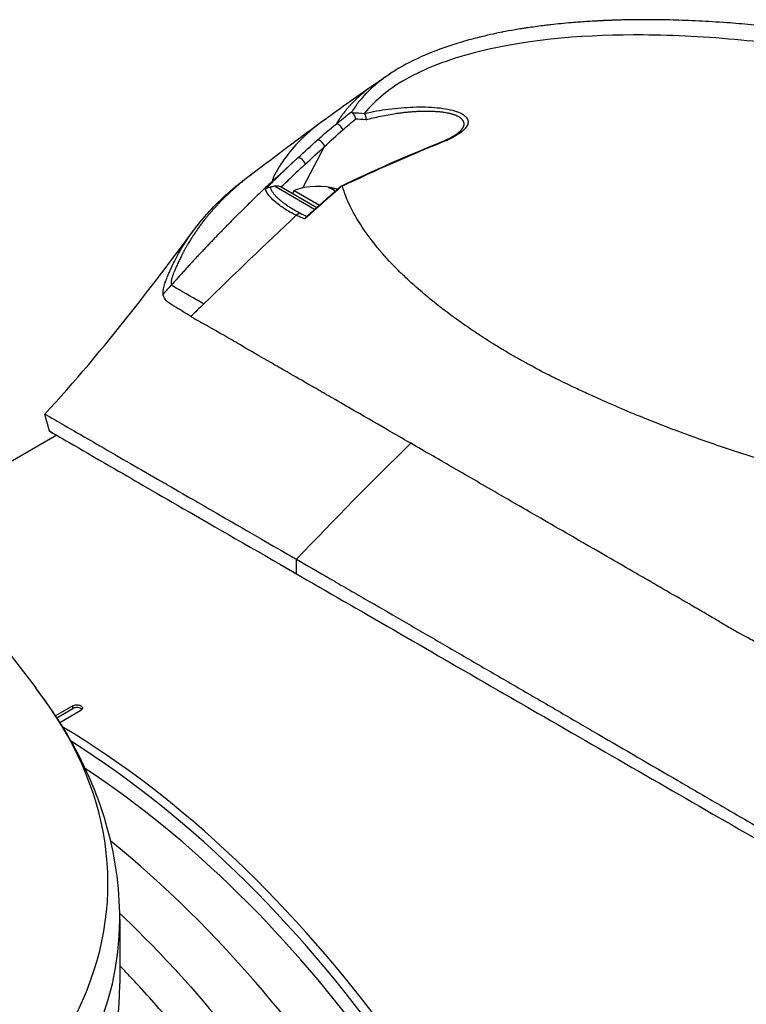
# Model space of a CAD drawing. Header units: millimetres. Extents: x 0 to 5219, y 0 to 2970.
# Tile 178 of 228: x 3405 to 3471, y 1528 to 1617. Entities that reach past the tile are written whole.
import ezdxf

# ---------------------------------------------------------------- set-up
doc = ezdxf.new("R2010")
doc.units = ezdxf.units.MM
doc.header["$LTSCALE"] = 0.2
doc.layers.add('01_Object Line', color=4, linetype='Continuous')

# ---------------------------------------------------------------- blocks, each defined once
blk = doc.blocks.new('A$C6bc54f51')
for p, q in [((188.334, 298.558), (188.334, 298.558)), ((183.695, 297.779), (183.694, 297.778)), ((187.158, 297.798), (187.158, 297.798)), ((196.438, 298.073), (196.438, 298.073)), ((196.14, 296.96), (196.139, 296.96)), ((181.75, 291.612), (183.704, 295.358)), ((178.926, 291.383), (178.926, 291.383)), ((182.806, 289.67), (179.168, 291.77)), ((179.792, 291.706), (183.008, 289.849)), ((180.944, 291.374), (180.799, 291.124)), ((180.944, 291.374), (183.235, 290.051)), ((184.502, 291.417), (184.58, 291.553)), ((186.346, 289.324), (186.346, 289.324)), ((189.124, 285.471), (189.124, 285.471)), ((189.782, 284.757), (189.782, 284.757)), ((189.965, 284.567), (189.965, 284.567)), ((172.42, 279.512), (172.421, 279.513)), ((158.845, 269.628), (158.431, 271.173)), ((160.564, 269.941), (160.564, 269.941)), ((159.499, 269.255), (148.202, 262.733)), ((219.284, 268.314), (219.284, 268.313)), ((148.202, 258.555), (157.602, 246.42)), ((181.163, 256.742), (181.163, 258.048)), ((217.467, 253.537), (217.467, 253.537)), ((217.941, 253.26), (217.941, 253.26)), ((218.17, 253.126), (218.17, 253.125)), ((218.62, 252.857), (218.62, 252.857)), ((160.973, 244.809), (159.405, 243.904)), ((160.973, 244.565), (160.973, 244.809)), ((159.522, 243.727), (160.973, 244.565)), ((159.79, 243.31), (161.68, 244.401)), ((165.202, 225.493), (165.202, 219.704))]:
    blk.add_line(p, q)
blk.add_arc((183.07, 285.656), 6.1, 72.9404, 110.39807)
for centre, major_axis, ratio, start_param, end_param in [((228.022, 239.042), (-46.03, 58.115), 0.260877, 6.02736, 6.070533), ((185.06, 297.01), (-0.316, 0.387), 0.362127, 4.057345, 6.092867), ((221.585, 244.012), (-38.951, 52.664), 0.283167, 6.03676, 6.078001), ((183.338, 295.539), (-0.334, 0.372), 0.464783, 3.850714, 6.073317), ((194.303, 295.247), (-0.186, 0.464), 0.625868, 5.797995, 6.283188), ((181.596, 293.946), (-0.341, 0.366), 0.447629, 3.841776, 6.058931), ((239.261, 226.903), (-51.069, 72.966), 0.87254, 0.154278, 0.162456), ((190.888, 271.683), (-12.616, 20.626), 0.111017, 6.075709, 6.087925), ((181.552, 286.533), (2.854, 4.944), 0.579303, 6.192639, 6.393184), ((182.755, 285.838), (3.034, 5.255), 0.815112, 0.261155, 0.362202), ((292.617, -219.751), (-60.838, 559.224), 0.26096, 0.397377, 0.39738), ((181.674, 288.366), (-0.44, -0.898), 0.914758, 3.811281, 4.233508), ((212.239, -26.152), (248.381, 415.477), 0.457828, 1.016786, 1.043695), ((327.227, 169.222), (199.226, -20.391), 0.891369, 2.567228, 2.573054), ((242.224, -473.298), (10.042, -820.328), 0.126419, 3.540723, 3.540729), ((295.875, -63.074), (-268.937, -465.622), 0.577211, 4.257, 4.260204), ((251.384, 102.384), (-130.008, -225.18), 0.57735, 4.258777, 4.318876), ((218.487, 268.629), (0.5, 0), 0.577351, 5.62351, 5.623668), ((221.784, 268.931), (2.5, 0), 0.57735, 3.676876, 3.677097), ((221.784, 268.931), (2.5, 0), 0.57735, 4.708004, 4.708774), ((89.202, 228.759), (74.928, 0), 0.57735, 2.721058, 6.70372), ((161.327, 244.36), (-0.5, 0), 0.57735, 3.58005, 5.497787), ((159.205, 181.328), (38, -65.818), 0.57735, 0, 2.340309), ((158.498, 180.92), (38, -65.818), 0.57735, 6.218011, 8.595868), ((158.498, 180.92), (37, -64.086), 0.57735, 0.138313, 2.287402), ((153.549, 178.062), (38, -65.818), 0.57735, 0, 2.153364), ((89.202, 225.493), (-76, 0), 0.57735, 0, 3.141593), ((89.202, 219.704), (76, 0), 0.57735, 3.141593, 6.283185)]:
    blk.add_ellipse(centre, major_axis=major_axis, ratio=ratio, start_param=start_param, end_param=end_param)
for points, knots in [([(271.284, 291.804), (271.081, 291.921), (270.796, 292.084), (270.422, 292.291), (270.278, 292.371), (270.121, 292.457), (269.951, 292.55), (269.843, 292.609), (269.729, 292.67), (269.61, 292.734), (269.459, 292.815), (269.299, 292.901), (269.129, 292.99), (268.89, 293.116), (268.633, 293.25), (268.356, 293.392), (268.288, 293.427), (268.22, 293.462), (268.152, 293.497), (267.821, 293.666), (267.488, 293.833), (267.154, 293.997), (266.816, 294.164), (266.477, 294.329), (266.136, 294.491), (265.837, 294.634), (265.537, 294.776), (265.236, 294.916), (265.191, 294.936), (265.145, 294.957), (265.1, 294.978), (264.997, 295.026), (264.894, 295.073), (264.791, 295.121), (264.616, 295.201), (264.441, 295.281), (264.264, 295.361), (263.912, 295.52), (263.556, 295.678), (263.198, 295.836), (262.79, 296.015), (262.378, 296.193), (261.962, 296.369), (261.903, 296.394), (261.592, 296.528), (261.022, 296.764), (260.5, 296.981), (259.762, 297.284), (258.791, 297.664), (258.718, 297.693), (258.645, 297.721), (258.57, 297.751), (258.261, 297.871), (257.956, 297.988), (257.656, 298.103), (257.266, 298.251), (256.884, 298.394), (256.509, 298.533), (255.695, 298.833), (254.917, 299.111), (254.18, 299.368), (253.775, 299.509), (253.381, 299.644), (253, 299.772), (252.589, 299.911), (252.192, 300.043), (251.811, 300.167), (251.677, 300.211), (251.545, 300.254), (251.415, 300.296), (250.508, 300.59), (249.65, 300.857), (248.845, 301.1), (246.888, 301.691), (245.243, 302.142), (243.936, 302.485), (242.769, 302.79), (241.597, 303.082), (240.421, 303.358), (240.14, 303.424), (239.859, 303.489), (239.577, 303.553), (239.044, 303.675), (238.491, 303.798), (237.916, 303.922), (237.12, 304.094), (236.283, 304.268), (235.408, 304.44), (235.337, 304.454), (235.265, 304.468), (235.194, 304.482), (234.541, 304.61), (233.518, 304.806), (232.129, 305.045), (230.798, 305.275), (229.13, 305.543), (227.145, 305.807), (226.925, 305.836), (226.7, 305.866), (226.471, 305.895), (225.858, 305.973), (225.261, 306.045), (224.681, 306.111), (223.832, 306.207), (223.019, 306.289), (222.242, 306.361), (221.49, 306.431), (220.771, 306.49), (220.086, 306.54), (219.153, 306.608), (218.301, 306.658), (217.528, 306.697), (216.655, 306.74), (215.882, 306.767), (215.204, 306.785), (214.786, 306.796), (214.405, 306.803), (214.059, 306.808), (214.019, 306.809), (213.98, 306.809), (213.941, 306.81), (213.808, 306.812), (213.678, 306.813), (213.549, 306.814), (213.394, 306.816), (213.241, 306.817), (213.092, 306.817), (212.778, 306.819), (212.476, 306.818), (212.185, 306.817), (211.871, 306.815), (211.57, 306.811), (211.283, 306.806), (211.088, 306.803), (210.9, 306.799), (210.717, 306.795), (210.647, 306.793), (210.577, 306.791), (210.508, 306.789), (210.373, 306.786), (210.242, 306.782), (210.114, 306.778), (209.993, 306.774), (209.876, 306.771), (209.762, 306.766), (209.644, 306.762), (209.53, 306.758), (209.419, 306.753), (209.3, 306.749), (209.184, 306.744), (209.071, 306.739), (209.013, 306.736), (208.956, 306.733), (208.899, 306.731), (208.892, 306.73), (208.885, 306.73), (208.878, 306.73), (208.828, 306.727), (208.778, 306.725), (208.727, 306.722), (208.614, 306.717), (208.499, 306.711), (208.384, 306.705), (208.271, 306.699), (208.158, 306.692), (208.043, 306.686), (207.82, 306.673), (207.594, 306.659), (207.366, 306.644), (206.931, 306.615), (206.486, 306.582), (206.032, 306.544), (205.712, 306.517), (205.388, 306.487), (205.059, 306.455), (204.76, 306.426), (204.458, 306.394), (204.153, 306.36), (204.151, 306.36), (204.025, 306.346), (203.777, 306.317), (203.507, 306.285), (203.091, 306.235), (202.543, 306.158), (202.354, 306.132), (202.15, 306.103), (201.93, 306.07), (201.827, 306.054), (201.726, 306.039), (201.627, 306.023), (201.588, 306.017), (201.549, 306.011), (201.511, 306.005), (201.3, 305.972), (201.101, 305.939), (200.914, 305.907), (200.493, 305.835), (200.131, 305.768), (199.823, 305.708), (199.798, 305.703), (199.773, 305.698), (199.746, 305.693), (199.302, 305.605), (198.657, 305.472), (197.846, 305.273), (197.74, 305.247), (197.636, 305.221), (197.532, 305.194), (196.989, 305.056), (196.476, 304.913), (195.991, 304.768), (195.822, 304.717), (195.65, 304.664), (195.476, 304.609), (194.771, 304.385), (194.033, 304.125), (193.285, 303.822), (193.232, 303.801), (193.179, 303.779), (193.126, 303.757), (192.832, 303.636), (192.546, 303.511), (192.267, 303.383), (191.987, 303.255), (191.716, 303.124), (191.452, 302.99), (191.276, 302.9), (191.103, 302.81), (190.934, 302.717), (190.916, 302.708), (190.565, 302.527), (189.96, 302.145), (189.796, 302.042), (189.615, 301.924), (189.419, 301.789), (189.124, 301.586), (188.872, 301.398), (188.657, 301.228), (188.444, 301.06), (188.267, 300.91), (188.119, 300.779), (188.105, 300.767), (188.092, 300.755), (188.078, 300.742), (187.893, 300.578), (187.716, 300.411), (187.548, 300.24), (187.44, 300.131), (187.335, 300.021), (187.234, 299.91), (187.077, 299.736), (186.927, 299.56), (186.786, 299.382), (186.565, 299.102), (186.365, 298.816), (186.185, 298.525)], [0, 0, 0, 0, 0.015059, 0.015059, 0.015059, 0.02083, 0.02083, 0.02083, 0.024502, 0.024502, 0.024502, 0.02915, 0.02915, 0.02915, 0.035714, 0.035714, 0.035714, 0.03808, 0.03808, 0.03808, 0.049577, 0.049577, 0.049577, 0.061203, 0.061203, 0.061203, 0.071429, 0.071429, 0.071429, 0.072941, 0.072941, 0.072941, 0.076375, 0.076375, 0.076375, 0.082197, 0.082197, 0.082197, 0.093844, 0.093844, 0.093844, 0.107143, 0.107143, 0.107143, 0.125154, 0.125154, 0.125154, 0.141628, 0.141628, 0.141628, 0.142857, 0.142857, 0.142857, 0.150854, 0.150854, 0.150854, 0.161237, 0.161237, 0.161237, 0.183787, 0.183787, 0.183787, 0.196194, 0.196194, 0.196194, 0.209594, 0.209594, 0.209594, 0.214286, 0.214286, 0.214286, 0.235121, 0.235121, 0.235121, 0.285714, 0.285714, 0.285714, 0.318661, 0.318661, 0.318661, 0.326531, 0.326531, 0.326531, 0.342858, 0.342858, 0.342858, 0.36551, 0.36551, 0.36551, 0.367347, 0.367347, 0.367347, 0.406881, 0.406881, 0.406881, 0.444765, 0.444765, 0.444765, 0.44898, 0.44898, 0.44898, 0.464755, 0.464755, 0.464755, 0.487841, 0.487841, 0.487841, 0.510204, 0.510204, 0.510204, 0.531268, 0.531268, 0.531268, 0.55507, 0.55507, 0.55507, 0.569739, 0.569739, 0.569739, 0.571429, 0.571429, 0.571429, 0.574695, 0.574695, 0.574695, 0.578627, 0.578627, 0.578627, 0.586875, 0.586875, 0.586875, 0.595801, 0.595801, 0.595801, 0.601849, 0.601849, 0.601849, 0.604183, 0.604183, 0.604183, 0.608765, 0.608765, 0.608765, 0.613067, 0.613067, 0.613067, 0.617482, 0.617482, 0.617482, 0.622229, 0.622229, 0.622229, 0.624689, 0.624689, 0.624689, 0.625, 0.625, 0.625, 0.626857, 0.626857, 0.626857, 0.631038, 0.631038, 0.631038, 0.635137, 0.635137, 0.635137, 0.643106, 0.643106, 0.643106, 0.65824, 0.65824, 0.65824, 0.668893, 0.668893, 0.668893, 0.678571, 0.678571, 0.678571, 0.689431, 0.689431, 0.689431, 0.701281, 0.701281, 0.701281, 0.705357, 0.705357, 0.705357, 0.708515, 0.708515, 0.708515, 0.709766, 0.709766, 0.709766, 0.71667, 0.71667, 0.71667, 0.732143, 0.732143, 0.732143, 0.733637, 0.733637, 0.733637, 0.758929, 0.758929, 0.758929, 0.763229, 0.763229, 0.763229, 0.785714, 0.785714, 0.785714, 0.794183, 0.794183, 0.794183, 0.828571, 0.828571, 0.828571, 0.831278, 0.831278, 0.831278, 0.846339, 0.846339, 0.846339, 0.861401, 0.861401, 0.861401, 0.871429, 0.871429, 0.871429, 0.896736, 0.896736, 0.896736, 0.903571, 0.903571, 0.903571, 0.919754, 0.919754, 0.919754, 0.935714, 0.935714, 0.935714, 0.936836, 0.936836, 0.936836, 0.951858, 0.951858, 0.951858, 0.961487, 0.961487, 0.961487, 0.97651, 0.97651, 0.97651, 1, 1, 1, 1]), ([(268.439, 290.933), (267.407, 291.527), (266.329, 292.105), (263.521, 293.522), (261.722, 294.353), (257.368, 296.217), (254.729, 297.236), (248.103, 299.539), (244.024, 300.748), (233.125, 303.435), (226.833, 304.444), (218.287, 305.264), (215.324, 305.421), (207.719, 305.472), (202.424, 305.121), (195.254, 303.339), (193.142, 302.559), (189.644, 300.678), (188.282, 299.584), (187.323, 298.356)], [-11.810839, -11.810839, -11.810839, -11.810839, -11.321097, -11.321097, -10.584313, -10.584313, -9.583134, -9.583134, -8.1452, -8.1452, -5.796116, -5.796116, -4.481204, -4.481204, -2.2786, -2.2786, -1.145056, -1.145056, -0.000001, -0.000001, -0.000001, -0.000001]), ([(188.41, 301.115), (188.542, 301.205), (188.674, 301.294), (188.872, 301.427), (188.938, 301.471), (189.035, 301.537), (189.067, 301.558), (189.115, 301.59), (189.131, 301.601), (189.162, 301.622), (189.178, 301.632), (189.207, 301.652), (189.223, 301.662), (189.36, 301.754), (189.481, 301.834), (189.623, 301.928), (189.643, 301.941), (189.663, 301.955)], [0, 0, 0, 0, 0.0478872, 0.0478872, 0.0715717, 0.0715717, 0.0831785, 0.0831785, 0.0888439, 0.0888439, 0.0944237, 0.0944237, 0.09995, 0.09995, 0.1437441, 0.1437441, 0.1511074, 0.1511074, 0.1511074, 0.1511074]), ([(184.776, 297.412), (184.809, 297.439), (184.842, 297.466), (184.876, 297.493), (185.109, 297.683), (185.348, 297.873), (185.59, 298.064), (185.597, 298.069), (185.603, 298.074), (185.609, 298.079), (185.627, 298.093), (185.645, 298.107), (185.663, 298.121), (185.672, 298.128), (185.681, 298.135), (185.689, 298.142), (185.854, 298.27), (186.018, 298.397), (186.185, 298.525)], [0, 0, 0, 0, 0.07278, 0.07278, 0.07278, 0.586627, 0.586627, 0.586627, 0.599744, 0.599744, 0.599744, 0.63799, 0.63799, 0.63799, 0.655952, 0.655952, 0.655952, 1, 1, 1, 1]), ([(186.228, 298.383), (186.213, 298.396), (186.201, 298.409), (186.183, 298.436), (186.177, 298.448), (186.168, 298.484), (186.173, 298.506), (186.185, 298.525)], [0.00000348, 0.00000348, 0.00000348, 0.00000348, 0.0085188, 0.0085188, 0.01696947, 0.01696947, 0.0337675, 0.0337675, 0.0337675, 0.0337675]), ([(186.228, 298.383), (186.283, 298.334), (186.346, 298.248), (186.396, 298.139), (186.415, 298.097), (186.437, 298.043), (186.455, 297.98), (186.484, 297.881), (186.488, 297.831), (186.49, 297.819)], [0.0000155, 0.0000155, 0.0000155, 0.0000155, 0.5, 0.5, 0.5, 0.75, 0.75, 0.75, 1, 1, 1, 1]), ([(187.323, 298.356), (187.318, 298.349), (187.314, 298.34), (187.315, 298.323), (187.319, 298.314), (187.326, 298.304)], [-0.01284919, -0.01284919, -0.01284919, -0.01284919, -0.00606268, -0.00606268, -0.00000134, -0.00000134, -0.00000134, -0.00000134]), ([(187.323, 298.356), (188.043, 298.516), (188.765, 298.641), (189.482, 298.735), (190.253, 298.836), (191, 298.897), (191.717, 298.921), (192.097, 298.934), (192.466, 298.936), (192.824, 298.928), (193.197, 298.918), (193.548, 298.898), (193.879, 298.867), (194.598, 298.798), (195.181, 298.684), (195.631, 298.529), (195.865, 298.448), (196.06, 298.356), (196.218, 298.251), (196.373, 298.149), (196.488, 298.038), (196.564, 297.918), (196.64, 297.8), (196.675, 297.677), (196.671, 297.55), (196.667, 297.421), (196.624, 297.293), (196.542, 297.165), (196.379, 296.911), (196.095, 296.661), (195.695, 296.41), (195.308, 296.167), (194.834, 295.936), (194.274, 295.712)], [0.0000002, 0.0000002, 0.0000002, 0.0000002, 0.125, 0.125, 0.125, 0.25, 0.25, 0.25, 0.3125, 0.3125, 0.3125, 0.375, 0.375, 0.375, 0.5, 0.5, 0.5, 0.5625, 0.5625, 0.5625, 0.625, 0.625, 0.625, 0.6875, 0.6875, 0.6875, 0.75, 0.75, 0.75, 0.875, 0.875, 0.875, 1, 1, 1, 1]), ([(187.326, 298.304), (187.36, 298.26), (187.395, 298.182), (187.418, 298.082), (187.424, 298.054), (187.452, 297.942), (187.449, 297.776)], [-0.9999991, -0.9999991, -0.9999991, -0.9999991, -0.5, -0.5, -0.5, -0.0000002, -0.0000002, -0.0000002, -0.0000002]), ([(187.449, 297.776), (187.663, 297.835), (188.098, 297.947), (188.768, 298.099), (189.451, 298.233), (190.029, 298.328), (190.495, 298.393), (190.847, 298.437), (191.201, 298.474), (191.555, 298.506), (191.908, 298.53), (192.257, 298.548), (192.544, 298.557), (192.771, 298.56), (192.94, 298.56), (193.099, 298.559), (193.242, 298.556), (193.374, 298.552), (193.509, 298.546), (193.659, 298.539), (193.822, 298.529), (193.999, 298.515), (194.236, 298.492), (194.506, 298.457), (194.75, 298.415), (194.926, 298.379), (195.051, 298.35), (195.152, 298.324), (195.229, 298.302), (195.28, 298.286), (195.326, 298.272), (195.385, 298.252), (195.462, 298.225), (195.558, 298.186), (195.659, 298.141), (195.761, 298.089), (195.859, 298.03), (195.946, 297.969), (196.04, 297.893), (196.112, 297.821), (196.165, 297.753), (196.205, 297.693), (196.249, 297.609), (196.277, 297.516), (196.288, 297.426), (196.288, 297.35), (196.277, 297.274), (196.258, 297.202), (196.234, 297.136), (196.206, 297.075), (196.181, 297.028), (196.16, 296.993), (196.148, 296.974), (196.141, 296.963), (196.14, 296.96)], [0, 0, 0, 0, 0.070827, 0.141622, 0.212298, 0.282826, 0.318052, 0.353467, 0.389176, 0.424892, 0.460523, 0.496004, 0.531356, 0.548995, 0.566615, 0.584223, 0.599385, 0.612159, 0.626755, 0.643181, 0.661413, 0.681438, 0.703241, 0.743454, 0.778873, 0.796391, 0.813783, 0.831055, 0.839648, 0.848213, 0.854469, 0.861183, 0.875987, 0.892624, 0.911095, 0.931405, 0.953562, 0.975364, 0.995501, 1.030779, 1.045923, 1.059393, 1.086917, 1.122409, 1.143167, 1.165947, 1.187994, 1.208321, 1.226921, 1.243785, 1.258905, 1.26581, 1.272276, 1.274637, 1.274637, 1.274637, 1.274637]), ([(183.694, 297.778), (182.802, 297.126), (182.009, 296.438), (181.32, 295.717), (180.788, 295.16), (180.309, 294.57), (179.913, 293.982), (179.517, 293.395), (179.085, 292.717), (178.956, 292.189)], [0.8647122, 0.8647122, 0.8647122, 0.8647122, 0.917816, 0.917816, 0.917816, 0.9589081, 0.9589081, 0.9589081, 0.9999987, 0.9999987, 0.9999987, 0.9999987]), ([(194.117, 295.711), (194.766, 295.971), (195.328, 296.261), (195.915, 296.693), (196.067, 296.848), (196.139, 296.96)], [0, 0, 0, 0, 0.2728916, 0.2728916, 0.4278772, 0.4278772, 0.4278772, 0.4278772]), ([(181.963, 293.764), (181.904, 293.71), (181.541, 293.374), (180.878, 292.742), (180.442, 292.327), (180.082, 291.979), (179.798, 291.703)], [-1, -1, -1, -1, -0.5, -0.5, -0.5, 0, 0, 0, 0]), ([(169.118, 282.025), (169.109, 282.089), (169.108, 282.14), (169.109, 282.171), (169.11, 282.394), (169.161, 282.593), (169.197, 282.722), (169.25, 282.915), (169.298, 283.046), (169.316, 283.099), (169.362, 283.227), (169.42, 283.38), (169.491, 283.557), (169.605, 283.838), (169.684, 284.013), (169.715, 284.084), (169.731, 284.122), (169.748, 284.159), (169.764, 284.196), (169.79, 284.255), (169.817, 284.313), (169.844, 284.372), (169.861, 284.41), (169.907, 284.511), (169.987, 284.677), (170.072, 284.853), (170.181, 285.072), (170.321, 285.333), (170.45, 285.574), (170.585, 285.814), (170.727, 286.051), (170.799, 286.173), (170.912, 286.361), (171.073, 286.613), (171.249, 286.888), (171.484, 287.24), (171.794, 287.663), (172.517, 288.648), (173.067, 289.239), (173.287, 289.48), (173.803, 290.042), (174.359, 290.592), (174.957, 291.127), (175.08, 291.237), (175.205, 291.346), (175.331, 291.455), (175.612, 291.697), (176.063, 292.084), (176.744, 292.594)], [0.0000004, 0.0000004, 0.0000004, 0.0000004, 0.0285714, 0.0285714, 0.0285714, 0.0714286, 0.0714286, 0.0714286, 0.0892857, 0.0892857, 0.0892857, 0.1071429, 0.1071429, 0.1071429, 0.125, 0.125, 0.125, 0.1284736, 0.1284736, 0.1284736, 0.1339286, 0.1339286, 0.1339286, 0.1428571, 0.1428571, 0.1428571, 0.1607143, 0.1607143, 0.1607143, 0.1785714, 0.1785714, 0.1785714, 0.1956232, 0.1956232, 0.1956232, 0.2142857, 0.2142857, 0.2142857, 0.25, 0.25, 0.25, 0.2796252, 0.2796252, 0.2796252, 0.2857143, 0.2857143, 0.2857143, 0.307887, 0.307887, 0.307887, 0.307887]), ([(178.956, 292.189), (178.568, 291.826), (178.18, 291.458), (177.788, 291.082), (177.571, 290.874), (177.354, 290.663), (177.175, 290.49), (176.996, 290.316), (176.855, 290.178), (176.699, 290.025), (176.621, 289.948), (176.539, 289.867), (176.458, 289.788), (176.378, 289.709), (176.3, 289.631), (176.221, 289.553), (176.142, 289.475), (176.063, 289.396), (175.984, 289.317), (175.866, 289.2), (175.748, 289.082), (175.631, 288.964), (175.513, 288.846), (175.396, 288.728), (175.279, 288.609), (175.162, 288.491), (175.045, 288.372), (174.928, 288.254), (174.831, 288.155), (174.734, 288.056), (174.637, 287.957), (174.541, 287.858), (174.444, 287.759), (174.348, 287.659), (174.251, 287.56), (174.155, 287.461), (174.059, 287.361), (173.953, 287.252), (173.848, 287.142), (173.742, 287.033), (173.637, 286.923), (173.532, 286.813), (173.427, 286.703), (173.322, 286.594), (173.218, 286.483), (173.113, 286.373), (173.013, 286.268), (172.914, 286.163), (172.815, 286.058), (172.715, 285.952), (172.616, 285.847), (172.517, 285.742), (172.418, 285.636), (172.319, 285.53), (172.22, 285.425), (172.12, 285.316), (172.019, 285.208), (171.918, 285.1), (171.818, 284.991), (171.717, 284.883), (171.617, 284.774), (171.516, 284.665), (171.416, 284.556), (171.316, 284.447), (171.218, 284.34), (171.119, 284.232), (171.021, 284.124), (170.922, 284.017), (170.824, 283.909), (170.726, 283.801), (170.628, 283.693), (170.53, 283.585), (170.432, 283.476), (170.235, 283.259), (170.039, 283.041), (169.844, 282.823)], [0, 0, 0, 0, 0.0964194, 0.0964194, 0.0964194, 0.1498066, 0.1498066, 0.1498066, 0.2031938, 0.2031938, 0.2031938, 0.2298874, 0.2298874, 0.2298874, 0.256581, 0.256581, 0.256581, 0.2832746, 0.2832746, 0.2832746, 0.3232355, 0.3232355, 0.3232355, 0.3631964, 0.3631964, 0.3631964, 0.4031573, 0.4031573, 0.4031573, 0.4364096, 0.4364096, 0.4364096, 0.4696618, 0.4696618, 0.4696618, 0.5029141, 0.5029141, 0.5029141, 0.5394497, 0.5394497, 0.5394497, 0.5759854, 0.5759854, 0.5759854, 0.612521, 0.612521, 0.612521, 0.6473477, 0.6473477, 0.6473477, 0.6821745, 0.6821745, 0.6821745, 0.7170012, 0.7170012, 0.7170012, 0.7526185, 0.7526185, 0.7526185, 0.7882359, 0.7882359, 0.7882359, 0.8238532, 0.8238532, 0.8238532, 0.8590145, 0.8590145, 0.8590145, 0.8941758, 0.8941758, 0.8941758, 0.9293371, 0.9293371, 0.9293371, 1, 1, 1, 1]), ([(178.378, 291.508), (178.386, 291.516), (178.388, 291.519), (178.395, 291.525), (178.399, 291.528), (178.411, 291.539), (178.42, 291.546), (178.467, 291.579), (178.52, 291.608), (178.65, 291.66), (178.729, 291.683), (178.819, 291.696)], [-0.06521212, -0.06521212, -0.06521212, -0.06521212, -0.06307352, -0.06307352, -0.05996648, -0.05996648, -0.05346033, -0.05346033, -0.02742539, -0.02742539, 0, 0, 0, 0]), ([(181.148, 289.137), (180.951, 289.23), (180.756, 289.329), (180.573, 289.432), (180.403, 289.526), (180.23, 289.631), (180.058, 289.744), (179.778, 289.928), (179.472, 290.153), (179.18, 290.408), (178.977, 290.586), (178.803, 290.763), (178.671, 290.936), (178.541, 291.107), (178.429, 291.304), (178.378, 291.508)], [0, 0, 0, 0, 0.142857, 0.142857, 0.142857, 0.285714, 0.285714, 0.285714, 0.571429, 0.571429, 0.571429, 0.785714, 0.785714, 0.785714, 1, 1, 1, 1]), ([(179.168, 291.77), (179.105, 291.754), (179.039, 291.738), (178.923, 291.714), (178.87, 291.704), (178.819, 291.696)], [0.00002868, 0.00002868, 0.00002868, 0.00002868, 0.02033037, 0.02033037, 0.03597654, 0.03597654, 0.03597654, 0.03597654]), ([(181.509, 289.32), (181.394, 289.376), (181.172, 289.491), (180.859, 289.669), (180.564, 289.851), (180.334, 290.007), (180.159, 290.134), (180.031, 290.23), (179.928, 290.31), (179.847, 290.375), (179.788, 290.424), (179.729, 290.473), (179.652, 290.539), (179.558, 290.622), (179.449, 290.722), (179.311, 290.857), (179.155, 291.03), (178.999, 291.243), (178.882, 291.465), (178.834, 291.618), (178.819, 291.696)], [0, 0, 0, 0, 0.094785, 0.18958, 0.28439, 0.37921, 0.426621, 0.474028, 0.52143, 0.545128, 0.568823, 0.592519, 0.616223, 0.663648, 0.711082, 0.758512, 0.853322, 0.948046, 1.04272, 1.137469, 1.137469, 1.137469, 1.137469]), ([(179.168, 291.77), (179.284, 291.799), (179.405, 291.805), (179.579, 291.784), (179.636, 291.771), (179.727, 291.739), (179.762, 291.723), (179.792, 291.706)], [-0.07588109, -0.07588109, -0.07588109, -0.07588109, -0.03787414, -0.03787414, -0.01696139, -0.01696139, -0.00000125, -0.00000125, -0.00000125, -0.00000125]), ([(184.859, 291.488), (184.851, 291.49), (184.843, 291.492), (184.768, 291.512), (184.678, 291.533), (184.58, 291.553)], [-0.48479035, -0.48479035, -0.48479035, -0.48479035, -0.48040557, -0.48040557, -0.44448002, -0.44448002, -0.44448002, -0.44448002]), ([(185.176, 291.767), (185.186, 291.775), (185.197, 291.782), (185.23, 291.795), (185.254, 291.798), (185.28, 291.795)], [0.03330611, 0.03330611, 0.03330611, 0.03330611, 0.04173847, 0.04173847, 0.0554912, 0.0554912, 0.0554912, 0.0554912]), ([(185.28, 291.795), (185.291, 291.794), (185.3, 291.791), (185.313, 291.78), (185.318, 291.773), (185.32, 291.764)], [0.00000099, 0.00000099, 0.00000099, 0.00000099, 0.00577902, 0.00577902, 0.01216888, 0.01216888, 0.01216888, 0.01216888]), ([(232.712, 264.443), (232.629, 264.463), (231.909, 264.629), (230.561, 264.97), (229.624, 265.206), (228.383, 265.529), (226.85, 265.959), (226.516, 266.053), (226.185, 266.148), (225.857, 266.242), (224.242, 266.708), (222.702, 267.183), (221.238, 267.661), (221.201, 267.673), (221.163, 267.685), (221.126, 267.697), (219.644, 268.182), (218.18, 268.688), (216.742, 269.212), (216.349, 269.355), (215.959, 269.5), (215.571, 269.645), (215.559, 269.65), (214.64, 269.983), (212.883, 270.688), (212.726, 270.75), (212.565, 270.815), (212.401, 270.882), (211.754, 271.144), (211.044, 271.438), (210.279, 271.766), (209.395, 272.144), (208.723, 272.443), (208.25, 272.657), (207.754, 272.88), (207.475, 273.01), (207.405, 273.042), (207.018, 273.22), (206.635, 273.399), (206.255, 273.579), (205.708, 273.839), (205.168, 274.1), (204.636, 274.365), (204.56, 274.402), (204.455, 274.455), (204.321, 274.522), (203.934, 274.717), (203.303, 275.036), (202.461, 275.488), (202.312, 275.568), (202.157, 275.652), (201.995, 275.74), (201.851, 275.818), (201.707, 275.898), (201.561, 275.979), (201.273, 276.139), (200.98, 276.304), (200.685, 276.475), (200.403, 276.637), (200.119, 276.804), (199.833, 276.975), (199.728, 277.038), (199.623, 277.101), (199.518, 277.165), (199.335, 277.275), (199.165, 277.38), (199.005, 277.479), (198.23, 277.961), (197.716, 278.302), (197.422, 278.498), (197.346, 278.549), (197.285, 278.59), (197.239, 278.622), (196.791, 278.923), (196.355, 279.226), (195.93, 279.529), (195.667, 279.718), (195.408, 279.906), (195.153, 280.095), (195.127, 280.115), (194.912, 280.272), (194.525, 280.567), (194.209, 280.809), (193.777, 281.143), (193.253, 281.571), (192.913, 281.849), (192.48, 282.21), (191.976, 282.655), (191.834, 282.78), (191.687, 282.911), (191.536, 283.049), (191.383, 283.188), (191.146, 283.406), (190.837, 283.701), (190.546, 283.98), (190.192, 284.328), (189.793, 284.746), (189.252, 285.313), (188.628, 286.008), (187.997, 286.824), (187.521, 287.44), (187.041, 288.125), (186.603, 288.872), (186.236, 289.498), (185.899, 290.168), (185.624, 290.874), (185.511, 291.165), (185.409, 291.462), (185.32, 291.764)], [0, 0, 0, 0, 0.049153, 0.049153, 0.049153, 0.083333, 0.083333, 0.083333, 0.097112, 0.097112, 0.097112, 0.164941, 0.164941, 0.164941, 0.166667, 0.166667, 0.166667, 0.23215, 0.23215, 0.23215, 0.25, 0.25, 0.25, 0.291667, 0.291667, 0.291667, 0.300119, 0.300119, 0.300119, 0.333333, 0.333333, 0.333333, 0.356595, 0.356595, 0.356595, 0.380952, 0.380952, 0.380952, 0.400465, 0.400465, 0.400465, 0.428571, 0.428571, 0.428571, 0.43936, 0.43936, 0.43936, 0.470659, 0.470659, 0.470659, 0.47619, 0.47619, 0.47619, 0.48476, 0.48476, 0.48476, 0.501735, 0.501735, 0.501735, 0.517903, 0.517903, 0.517903, 0.52381, 0.52381, 0.52381, 0.530496, 0.530496, 0.530496, 0.562996, 0.562996, 0.562996, 0.571429, 0.571429, 0.571429, 0.600812, 0.600812, 0.600812, 0.619048, 0.619048, 0.619048, 0.645252, 0.645252, 0.645252, 0.666667, 0.666667, 0.666667, 0.703844, 0.703844, 0.703844, 0.714286, 0.714286, 0.714286, 0.767745, 0.767745, 0.767745, 0.81824, 0.81824, 0.81824, 0.886861, 0.886861, 0.886861, 0.938687, 0.938687, 0.938687, 0.982109, 0.982109, 0.982109, 1, 1, 1, 1]), ([(181.917, 288.818), (181.908, 288.821), (181.763, 288.869), (181.514, 288.972), (181.36, 289.036), (181.241, 289.091), (181.148, 289.137)], [-0.9999928, -0.9999928, -0.9999928, -0.9999928, -0.5, -0.5, -0.5, 0, 0, 0, 0]), ([(181.917, 288.818), (181.917, 288.818), (181.918, 288.82), (181.926, 288.835), (181.94, 288.86), (181.975, 288.912), (181.991, 288.933), (182.023, 288.97), (182.039, 288.986), (182.056, 289.001)], [-0.00015855, -0.00015855, -0.00015855, -0.00015855, 0, 0, 0.00750952, 0.00750952, 0.01317093, 0.01317093, 0.01830059, 0.01830059, 0.01830059, 0.01830059]), ([(158.431, 271.173), (161.047, 273.999), (163.752, 277.239), (168.195, 282.865), (170.058, 285.325), (171.868, 287.763)], [0, 0, 0, 0, 1.227595, 1.227595, 2.150415, 2.150415, 2.150415, 2.150415]), ([(172.783, 281.126), (172.58, 281.243), (172.365, 281.367), (172.145, 281.494), (171.295, 281.985), (170.38, 282.513), (169.844, 282.823)], [0.0000136, 0.0000136, 0.0000136, 0.0000136, 0.2054732, 0.2054732, 0.2054732, 1, 1, 1, 1]), ([(171.632, 280.003), (171.289, 280.205), (170.987, 280.385), (170.707, 280.556), (170.631, 280.603), (170.52, 280.67), (170.378, 280.756), (170.335, 280.783), (170.292, 280.809), (170.249, 280.835), (170.133, 280.907), (170.016, 280.975), (169.903, 281.045), (169.876, 281.062), (169.775, 281.119), (169.625, 281.231), (169.514, 281.313), (169.438, 281.386), (169.386, 281.442), (169.267, 281.573), (169.178, 281.726), (169.135, 281.916), (169.127, 281.951), (169.122, 281.987), (169.118, 282.025)], [0, 0, 0, 0, 0.2857143, 0.2857143, 0.2857143, 0.4, 0.4, 0.4, 0.4457982, 0.4457982, 0.4457982, 0.5714286, 0.5714286, 0.5714286, 0.6785714, 0.6785714, 0.6785714, 0.7857143, 0.7857143, 0.7857143, 0.9669132, 0.9669132, 0.9669132, 0.9999998, 0.9999998, 0.9999998, 0.9999998]), ([(191.495, 268.53), (190.681, 269.001), (188.893, 270.035), (186.389, 271.48), (185.762, 271.842), (185.091, 272.229), (184.386, 272.635), (184.186, 272.751), (183.877, 272.929), (183.466, 273.167), (182.615, 273.658), (181.32, 274.405), (179.738, 275.319), (179.466, 275.475), (178.604, 275.972), (177.318, 276.713), (177.15, 276.81), (176.991, 276.902), (176.839, 276.99), (176.114, 277.407), (175.566, 277.725), (175.156, 277.963), (174.36, 278.426), (173.744, 278.782), (173.262, 279.058), (173.146, 279.124), (172.998, 279.205), (172.821, 279.299), (172.571, 279.432), (172.432, 279.505), (172.393, 279.527), (172.235, 279.613), (172.102, 279.689), (171.991, 279.757), (171.955, 279.779), (171.921, 279.801), (171.888, 279.822), (171.793, 279.884), (171.708, 279.944), (171.632, 280.003)], [0, 0, 0, 0, 0.228501, 0.228501, 0.228501, 0.285714, 0.285714, 0.285714, 0.355598, 0.355598, 0.355598, 0.5, 0.5, 0.5, 0.625, 0.625, 0.625, 0.646657, 0.646657, 0.646657, 0.75, 0.75, 0.75, 0.875, 0.875, 0.875, 0.90625, 0.90625, 0.90625, 0.9375, 0.9375, 0.9375, 0.96875, 0.96875, 0.96875, 0.976835, 0.976835, 0.976835, 1, 1, 1, 1]), ([(158.431, 271.173), (158.431, 271.173), (158.455, 271.158), (158.506, 271.129), (158.646, 271.048), (158.988, 270.851), (159.555, 270.524), (160.079, 270.221), (160.709, 269.857), (161.297, 269.518), (162.261, 268.962), (163.083, 268.487), (163.387, 268.311), (163.467, 268.266), (163.513, 268.239), (163.525, 268.232), (164.911, 267.431), (166.601, 266.456), (168.618, 265.292), (168.903, 265.128), (169.194, 264.96), (169.491, 264.789), (170.459, 264.23), (171.325, 263.731), (172.029, 263.324), (172.725, 262.922), (173.448, 262.504), (174.199, 262.07), (174.406, 261.951), (174.615, 261.83), (174.826, 261.708), (177.454, 260.191), (179.595, 258.954), (180.879, 258.212), (180.979, 258.155), (181.073, 258.1), (181.163, 258.048)], [-0.245716, -0.245716, -0.245716, -0.245716, -0.2303717, -0.2303717, -0.2303717, -0.1875, -0.1875, -0.1875, -0.1671318, -0.1671318, -0.1671318, -0.1337093, -0.1337093, -0.1337093, -0.125, -0.125, -0.125, -0.0780464, -0.0780464, -0.0780464, -0.0714286, -0.0714286, -0.0714286, -0.0535714, -0.0535714, -0.0535714, -0.039579, -0.039579, -0.039579, -0.0357143, -0.0357143, -0.0357143, -0.0025653, -0.0025653, -0.0025653, 0, 0, 0, 0]), ([(159.493, 269.251), (158.917, 269.584), (158.708, 269.706), (159.364, 269.333), (161.327, 268.205), (166.141, 265.41), (168.29, 264.162), (173.834, 260.964), (177.263, 258.992), (181.163, 256.742)], [-7.187763, -7.187763, -7.187763, -7.187763, -5.793129, -5.793129, -3.135292, -3.135292, -1.653975, -1.653975, 0, 0, 0, 0]), ([(221.812, 251.031), (221.564, 251.157), (221.304, 251.294), (221.033, 251.442), (220.9, 251.516), (220.763, 251.591), (220.625, 251.67), (220.307, 251.85), (219.921, 252.076), (219.468, 252.347), (219.38, 252.4), (219.189, 252.515), (218.896, 252.691), (218.66, 252.833), (218.469, 252.948), (218.324, 253.034), (218.082, 253.178), (217.699, 253.402), (217.176, 253.705), (216.493, 254.101), (215.729, 254.542), (214.883, 255.029), (214.121, 255.468), (213.362, 255.905), (212.605, 256.339), (212.235, 256.552), (211.559, 256.942), (210.587, 257.504), (210.183, 257.737), (209.728, 258.001), (209.222, 258.293), (207.463, 259.31), (206.364, 259.946), (205.888, 260.221), (204.103, 261.252), (202.349, 262.265), (200.635, 263.255), (200.384, 263.4), (200.133, 263.544), (199.884, 263.688), (198.424, 264.531), (196.994, 265.357), (195.599, 266.164), (194.133, 267.011), (192.767, 267.798), (191.495, 268.53)], [0, 0, 0, 0, 0.0239304, 0.0239304, 0.0239304, 0.0357143, 0.0357143, 0.0357143, 0.0714286, 0.0714286, 0.0714286, 0.0892857, 0.0892857, 0.0892857, 0.1071429, 0.1071429, 0.1071429, 0.1428571, 0.1428571, 0.1428571, 0.2142857, 0.2142857, 0.2142857, 0.2857143, 0.2857143, 0.2857143, 0.3613783, 0.3613783, 0.3613783, 0.3928571, 0.3928571, 0.3928571, 0.5, 0.5, 0.5, 0.6744467, 0.6744467, 0.6744467, 0.7, 0.7, 0.7, 0.85, 0.85, 0.85, 1, 1, 1, 1]), ([(181.163, 258.048), (182.152, 257.478), (183.167, 256.891), (184.206, 256.29), (184.726, 255.99), (185.252, 255.685), (185.782, 255.379), (186.313, 255.072), (186.848, 254.762), (187.388, 254.449), (188.469, 253.824), (189.569, 253.186), (190.688, 252.538), (191.248, 252.213), (191.812, 251.886), (192.379, 251.557), (192.946, 251.228), (193.517, 250.898), (194.09, 250.565), (194.107, 250.555), (194.125, 250.545), (194.142, 250.535), (195.294, 249.866), (196.46, 249.19), (197.638, 248.506), (198.227, 248.164), (198.82, 247.819), (199.414, 247.474), (200.008, 247.13), (200.603, 246.784), (201.2, 246.437), (202.394, 245.743), (203.595, 245.045), (204.801, 244.344), (205.97, 243.665), (207.143, 242.982), (208.317, 242.3), (208.355, 242.278), (208.394, 242.255), (208.432, 242.233), (210.825, 240.842), (213.226, 239.445), (215.62, 238.053), (216.816, 237.357), (218.01, 236.663), (219.201, 235.971), (220.392, 235.279), (221.582, 234.589), (222.765, 233.902), (223.957, 233.211), (225.143, 232.522), (226.325, 231.837), (227.506, 231.151), (228.682, 230.469), (229.85, 229.79), (231.016, 229.112), (232.175, 228.439), (233.327, 227.771), (234.48, 227.103), (235.626, 226.439), (236.764, 225.782), (236.843, 225.737), (236.922, 225.691), (237.001, 225.646), (238.067, 225.031), (239.126, 224.423), (240.178, 223.82), (241.303, 223.174), (242.419, 222.534), (243.526, 221.9), (245.187, 220.948), (246.826, 220.009), (248.447, 219.082), (248.985, 218.774), (249.521, 218.467), (250.055, 218.162), (250.324, 218.008), (250.593, 217.854), (250.861, 217.701), (251.66, 217.244), (252.452, 216.791), (253.238, 216.342), (254.81, 215.443), (256.357, 214.56), (257.879, 213.691), (259.402, 212.822), (260.901, 211.967), (262.376, 211.125), (262.467, 211.074), (262.557, 211.022), (262.648, 210.97), (266.488, 208.781), (270.153, 206.697), (273.632, 204.72), (273.717, 204.671), (273.803, 204.623), (273.889, 204.574), (274.762, 204.078), (275.623, 203.59), (276.468, 203.112), (277.313, 202.635), (278.142, 202.168), (278.946, 201.715), (280.555, 200.809), (282.064, 199.962), (283.441, 199.186), (283.5, 199.153), (283.559, 199.119), (283.617, 199.086), (284.994, 198.31), (286.239, 197.61), (287.387, 196.962), (287.96, 196.639), (288.509, 196.328), (289.038, 196.029), (289.566, 195.73), (290.073, 195.441), (290.562, 195.161), (290.592, 195.144), (290.623, 195.126), (290.653, 195.109), (291.624, 194.553), (292.532, 194.034), (293.373, 193.552), (293.794, 193.311), (294.198, 193.079), (294.585, 192.857), (294.971, 192.635), (295.34, 192.424), (295.69, 192.222), (295.708, 192.212), (295.725, 192.202), (295.742, 192.192), (296.447, 191.786), (297.079, 191.421), (297.629, 191.101), (298.18, 190.781), (298.65, 190.507), (299.035, 190.28), (299.227, 190.167), (299.399, 190.066), (299.548, 189.977), (299.697, 189.888), (299.824, 189.811), (299.927, 189.748), (300.031, 189.685), (300.111, 189.634), (300.168, 189.598), (300.224, 189.561), (300.257, 189.538), (300.264, 189.528), (300.265, 189.528), (300.265, 189.528), (300.265, 189.528), (300.267, 189.526), (300.267, 189.524), (300.265, 189.524)], [0, 0, 0, 0, 0.0041991, 0.0041991, 0.0041991, 0.0062987, 0.0062987, 0.0062987, 0.0083983, 0.0083983, 0.0083983, 0.0125974, 0.0125974, 0.0125974, 0.014697, 0.014697, 0.014697, 0.0167965, 0.0167965, 0.0167965, 0.0168599, 0.0168599, 0.0168599, 0.0210764, 0.0210764, 0.0210764, 0.0231847, 0.0231847, 0.0231847, 0.025293, 0.025293, 0.025293, 0.0295096, 0.0295096, 0.0295096, 0.0335924, 0.0335924, 0.0335924, 0.0337261, 0.0337261, 0.0337261, 0.0420526, 0.0420526, 0.0420526, 0.0462159, 0.0462159, 0.0462159, 0.0503791, 0.0503791, 0.0503791, 0.0545745, 0.0545745, 0.0545745, 0.0587698, 0.0587698, 0.0587698, 0.0629602, 0.0629602, 0.0629602, 0.0671505, 0.0671505, 0.0671505, 0.0674414, 0.0674414, 0.0674414, 0.0713694, 0.0713694, 0.0713694, 0.0755743, 0.0755743, 0.0755743, 0.0818817, 0.0818817, 0.0818817, 0.0839768, 0.0839768, 0.0839768, 0.0850355, 0.0850355, 0.0850355, 0.0881892, 0.0881892, 0.0881892, 0.0944966, 0.0944966, 0.0944966, 0.1008041, 0.1008041, 0.1008041, 0.1011921, 0.1011921, 0.1011921, 0.1176445, 0.1176445, 0.1176445, 0.1180502, 0.1180502, 0.1180502, 0.1221943, 0.1221943, 0.1221943, 0.1263384, 0.1263384, 0.1263384, 0.1346266, 0.1346266, 0.1346266, 0.1349824, 0.1349824, 0.1349824, 0.143338, 0.143338, 0.143338, 0.1475158, 0.1475158, 0.1475158, 0.1516936, 0.1516936, 0.1516936, 0.1519551, 0.1519551, 0.1519551, 0.160293, 0.160293, 0.160293, 0.164462, 0.164462, 0.164462, 0.168631, 0.168631, 0.168631, 0.1688379, 0.1688379, 0.1688379, 0.1772635, 0.1772635, 0.1772635, 0.1856891, 0.1856891, 0.1856891, 0.1899019, 0.1899019, 0.1899019, 0.1941147, 0.1941147, 0.1941147, 0.1983275, 0.1983275, 0.1983275, 0.2025403, 0.2025403, 0.2025403, 0.2026348, 0.2026348, 0.2026348, 0.2036779, 0.2036779, 0.2036779, 0.2036779]), ([(181.163, 256.742), (183.906, 255.153), (186.855, 253.452), (192.978, 249.913), (196.108, 248.102), (205.732, 242.553), (212.327, 238.757), (223.084, 232.544), (227.319, 230.096), (233.047, 226.787), (234.629, 225.873), (236.88, 224.574), (237.564, 224.179), (241.504, 221.904), (244.685, 220.065), (252.687, 215.444), (257.393, 212.729), (264.227, 208.784), (266.547, 207.445), (269.79, 205.57), (270.774, 205.001), (272.433, 204.039), (273.118, 203.642), (274.067, 203.095), (274.337, 202.941), (274.852, 202.646), (275.098, 202.505), (275.343, 202.366)], [-12.224149, -12.224149, -12.224149, -12.224149, -11.037359, -11.037359, -9.877095, -9.877095, -7.592298, -7.592298, -6.07984, -6.07984, -5.495393, -5.495393, -5.239423, -5.239423, -4.019638, -4.019638, -2.082992, -2.082992, -1.043435, -1.043435, -0.581051, -0.581051, -0.251822, -0.251822, -0.120605, -0.120605, -0.000021, -0.000021, -0.000021, -0.000021]), ([(232.127, 245.646), (231.68, 245.776), (231.222, 245.938), (230.764, 246.126), (230.368, 246.288), (229.95, 246.478), (229.514, 246.696), (229.491, 246.707), (229.469, 246.718), (229.447, 246.729), (229.064, 246.921), (228.635, 247.149), (228.162, 247.414), (227.89, 247.565), (227.467, 247.806), (226.893, 248.138), (226.863, 248.155), (226.832, 248.173), (226.801, 248.191), (226.487, 248.371), (226.092, 248.594), (225.622, 248.857), (224.904, 249.258), (224.49, 249.49), (224.347, 249.571), (224.273, 249.613), (224.194, 249.658), (224.111, 249.705), (223.987, 249.776), (223.855, 249.853), (223.713, 249.935), (223.661, 249.965), (223.442, 250.093), (223.082, 250.304), (222.536, 250.624), (222.123, 250.86), (221.812, 251.031)], [-1, -1, -1, -1, -0.875, -0.875, -0.875, -0.756037, -0.756037, -0.756037, -0.75, -0.75, -0.75, -0.625, -0.625, -0.625, -0.5, -0.5, -0.5, -0.4885486, -0.4885486, -0.4885486, -0.375, -0.375, -0.375, -0.25, -0.25, -0.25, -0.2247748, -0.2247748, -0.2247748, -0.1875, -0.1875, -0.1875, -0.125, -0.125, -0.125, -0.0000001, -0.0000001, -0.0000001, -0.0000001]), ([(165.202, 225.493), (165.202, 226.982), (165.093, 228.471), (164.662, 231.423), (164.34, 232.885), (163.494, 235.761), (162.97, 237.175), (161.737, 239.937), (161.027, 241.286), (159.438, 243.91), (158.558, 245.184), (157.602, 246.42)], [5.4977871, 5.4977871, 5.4977871, 5.4977871, 5.581894, 5.581894, 5.6660009, 5.6660009, 5.7501077, 5.7501077, 5.8342146, 5.8342146, 5.9183215, 5.9183215, 5.9183215, 5.9183215]), ([(160.973, 244.809), (161.013, 244.832), (161.06, 244.852), (161.11, 244.866), (161.161, 244.88), (161.216, 244.889), (161.272, 244.893), (161.327, 244.896), (161.385, 244.895), (161.439, 244.888), (161.494, 244.88), (161.547, 244.868), (161.594, 244.851), (161.625, 244.839), (161.654, 244.826), (161.68, 244.811), (161.72, 244.788), (161.753, 244.761), (161.777, 244.732), (161.802, 244.702), (161.818, 244.67), (161.824, 244.638), (161.83, 244.606), (161.827, 244.572), (161.814, 244.541), (161.801, 244.509), (161.779, 244.478), (161.749, 244.451), (161.73, 244.433), (161.706, 244.416), (161.68, 244.401)], [0, 0, 0, 0, 0.107469, 0.107469, 0.107469, 0.214937, 0.214937, 0.214937, 0.322407, 0.322407, 0.322407, 0.429878, 0.429878, 0.429878, 0.5, 0.5, 0.5, 0.607469, 0.607469, 0.607469, 0.714937, 0.714937, 0.714937, 0.822407, 0.822407, 0.822407, 0.929878, 0.929878, 0.929878, 1, 1, 1, 1]), ([(165.197, 226.045), (166.003, 225.282), (166.805, 224.497), (167.596, 223.697), (168.422, 222.861), (169.234, 222.011), (170.032, 221.148), (170.179, 220.988), (170.325, 220.829), (170.472, 220.669), (173.534, 217.316), (176.423, 213.725), (179.098, 209.976), (179.205, 209.825), (179.312, 209.675), (179.419, 209.524), (180.022, 208.669), (180.614, 207.808), (181.194, 206.94), (181.539, 206.424), (181.879, 205.906), (182.216, 205.384), (182.555, 204.861), (182.89, 204.334), (183.22, 203.806), (183.275, 203.716), (183.331, 203.627), (183.387, 203.538), (184.647, 201.509), (185.823, 199.49), (186.977, 197.367), (188.419, 194.716), (189.777, 191.987), (191.035, 189.198), (191.796, 187.513), (192.52, 185.805), (193.205, 184.08), (193.225, 184.029), (193.245, 183.979), (193.265, 183.928), (193.719, 182.778), (194.158, 181.618), (194.576, 180.454), (194.973, 179.35), (195.352, 178.243), (195.715, 177.128), (195.731, 177.079), (195.748, 177.029), (195.764, 176.979), (196.127, 175.858), (196.473, 174.732), (196.801, 173.602), (196.972, 173.012), (197.138, 172.421), (197.299, 171.83), (197.379, 171.534), (197.458, 171.238), (197.536, 170.942), (197.575, 170.794), (197.614, 170.646), (197.652, 170.498), (197.69, 170.352), (197.736, 170.172), (197.765, 170.058), (197.801, 169.917), (197.835, 169.779), (197.87, 169.639), (198.374, 167.622), (198.851, 165.462), (199.27, 163.174), (199.474, 162.061), (199.664, 160.918), (199.836, 159.746), (199.933, 159.086), (200.025, 158.416), (200.11, 157.739), (200.168, 157.275), (200.223, 156.807), (200.275, 156.335), (200.512, 154.186), (200.681, 151.958), (200.758, 149.673), (200.828, 147.571), (200.82, 145.419), (200.713, 143.239)], [0.5917032, 0.5917032, 0.5917032, 0.5917032, 0.6065856, 0.6065856, 0.6065856, 0.6221334, 0.6221334, 0.6221334, 0.625, 0.625, 0.625, 0.6850898, 0.6850898, 0.6850898, 0.6875, 0.6875, 0.6875, 0.7011464, 0.7011464, 0.7011464, 0.7092438, 0.7092438, 0.7092438, 0.7173743, 0.7173743, 0.7173743, 0.71875, 0.71875, 0.71875, 0.7499738, 0.7499738, 0.7499738, 0.7889478, 0.7889478, 0.7889478, 0.8125, 0.8125, 0.8125, 0.8131921, 0.8131921, 0.8131921, 0.8288728, 0.8288728, 0.8288728, 0.84375, 0.84375, 0.84375, 0.8444134, 0.8444134, 0.8444134, 0.859375, 0.859375, 0.859375, 0.8671875, 0.8671875, 0.8671875, 0.8710938, 0.8710938, 0.8710938, 0.8730469, 0.8730469, 0.8730469, 0.8749735, 0.8749735, 0.8749735, 0.8773485, 0.8773485, 0.8773485, 0.9115235, 0.9115235, 0.9115235, 0.9281399, 0.9281399, 0.9281399, 0.9375, 0.9375, 0.9375, 0.9439123, 0.9439123, 0.9439123, 0.973127, 0.973127, 0.973127, 1, 1, 1, 1]), ([(200.713, 143.239), (200.617, 145.225), (200.443, 147.265), (200.189, 149.354), (200.187, 149.372), (200.185, 149.39), (200.183, 149.408), (200.054, 150.461), (199.906, 151.527), (199.737, 152.604), (199.577, 153.627), (199.407, 154.617), (199.203, 155.696), (199.193, 155.753), (199.182, 155.811), (199.171, 155.869), (198.974, 156.902), (198.762, 157.933), (198.537, 158.954), (198.294, 160.058), (198.036, 161.152), (197.763, 162.239), (197.728, 162.378), (197.693, 162.517), (197.657, 162.656), (197.373, 163.769), (197.074, 164.872), (196.762, 165.964), (196.606, 166.511), (196.447, 167.054), (196.284, 167.594), (196.203, 167.865), (196.121, 168.134), (196.038, 168.403), (195.987, 168.568), (195.942, 168.715), (195.891, 168.877), (195.86, 168.978), (195.826, 169.085), (195.788, 169.207), (195.086, 171.434), (194.344, 173.572), (193.582, 175.614), (193.482, 175.883), (193.381, 176.151), (193.28, 176.417), (192.942, 177.304), (192.601, 178.173), (192.257, 179.022), (191.828, 180.085), (191.394, 181.117), (190.96, 182.119), (190.913, 182.229), (190.865, 182.338), (190.818, 182.447), (190.809, 182.466), (190.801, 182.485), (190.793, 182.505), (190.737, 182.632), (190.695, 182.728), (190.625, 182.887), (189.507, 185.425), (188.364, 187.815), (187.222, 190.053), (186.651, 191.171), (186.08, 192.252), (185.513, 193.294), (185.033, 194.177), (184.556, 195.032), (184.082, 195.861), (184.066, 195.888), (184.051, 195.916), (184.035, 195.943), (183.965, 196.065), (183.915, 196.153), (183.826, 196.308), (182.582, 198.465), (181.34, 200.488), (180.119, 202.374), (179.939, 202.652), (179.759, 202.927), (179.581, 203.199), (179.408, 203.462), (179.236, 203.722), (179.064, 203.979), (178.704, 204.519), (178.346, 205.046), (177.991, 205.562), (177.246, 206.645), (176.512, 207.677), (175.793, 208.661), (175.783, 208.674), (175.773, 208.688), (175.763, 208.701), (175.681, 208.814), (175.617, 208.9), (175.517, 209.037), (173.905, 211.225), (172.302, 213.259), (170.725, 215.146), (169.542, 216.561), (168.375, 217.894), (167.227, 219.15), (166.919, 219.487), (166.628, 219.802), (166.316, 220.135), (166.241, 220.216), (166.165, 220.297), (166.087, 220.38), (165.794, 220.691), (165.5, 221.001), (165.202, 221.311)], [0, 0, 0, 0, 0.061969, 0.061969, 0.061969, 0.0625, 0.0625, 0.0625, 0.09375, 0.09375, 0.09375, 0.1234255, 0.1234255, 0.1234255, 0.125, 0.125, 0.125, 0.1531538, 0.1531538, 0.1531538, 0.1836029, 0.1836029, 0.1836029, 0.1875, 0.1875, 0.1875, 0.21875, 0.21875, 0.21875, 0.234375, 0.234375, 0.234375, 0.2421875, 0.2421875, 0.2421875, 0.2469884, 0.2469884, 0.2469884, 0.25, 0.25, 0.25, 0.3052191, 0.3052191, 0.3052191, 0.3125, 0.3125, 0.3125, 0.3368038, 0.3368038, 0.3368038, 0.3671875, 0.3671875, 0.3671875, 0.3705126, 0.3705126, 0.3705126, 0.3710938, 0.3710938, 0.3710938, 0.375, 0.375, 0.375, 0.4375, 0.4375, 0.4375, 0.46875, 0.46875, 0.46875, 0.4952139, 0.4952139, 0.4952139, 0.4960938, 0.4960938, 0.4960938, 0.5, 0.5, 0.5, 0.5544796, 0.5544796, 0.5544796, 0.5625, 0.5625, 0.5625, 0.5702519, 0.5702519, 0.5702519, 0.5865122, 0.5865122, 0.5865122, 0.6206238, 0.6206238, 0.6206238, 0.6210938, 0.6210938, 0.6210938, 0.625, 0.625, 0.625, 0.6875, 0.6875, 0.6875, 0.734375, 0.734375, 0.734375, 0.7469686, 0.7469686, 0.7469686, 0.75, 0.75, 0.75, 0.7613238, 0.7613238, 0.7613238, 0.7613238])]:
    blk.add_open_spline(points, degree=3, knots=knots)
for points in [[(183.695, 297.779), (185.205, 298.884), (186.805, 300.025), (188.41, 301.115)], [(177.233, 292.953), (179.224, 294.455), (181.369, 296.078), (183.694, 297.778)], [(183.047, 295.935), (183.593, 296.425), (184.175, 296.922), (184.776, 297.412)], [(185.364, 296.865), (185.731, 297.185), (186.107, 297.503), (186.49, 297.819)], [(195.934, 297.977), (195.937, 297.977), (195.941, 297.978), (195.945, 297.979)], [(183.704, 295.358), (184.229, 295.857), (184.787, 296.364), (185.364, 296.865)], [(181.299, 294.336), (181.88, 294.877), (182.462, 295.41), (183.047, 295.935)], [(185.202, 291.784), (188.184, 293.208), (191.16, 294.526), (194.117, 295.711)], [(194.274, 295.712), (191.298, 294.519), (188.313, 293.195), (185.32, 291.764)], [(181.963, 293.764), (182.541, 294.303), (183.121, 294.834), (183.704, 295.358)], [(178.956, 292.189), (179.636, 292.824), (180.324, 293.454), (181.024, 294.078)], [(179.015, 292.154), (179.683, 292.802), (180.352, 293.446), (181.024, 294.078)], [(181.024, 294.078), (181.117, 294.165), (181.208, 294.251), (181.299, 294.336)], [(176.75, 292.589), (176.916, 292.714), (177.08, 292.837), (177.247, 292.963)], [(178.566, 291.7), (178.505, 291.638), (178.444, 291.576), (178.378, 291.508)], [(185.28, 291.795), (184.157, 290.809), (183.036, 289.816), (181.917, 288.818)], [(182.056, 289.001), (183.094, 289.928), (184.134, 290.85), (185.176, 291.767)], [(181.509, 289.32), (181.696, 289.226), (181.897, 289.137), (182.114, 289.053)]]:
    blk.add_open_spline(points, degree=3)
for points, weights, knots in [([(188.41, 301.115), (187.898, 300.767), (187.424, 300.404), (186.485, 299.586), (186.032, 299.121), (185.312, 298.246), (185.012, 297.827), (184.776, 297.412)], [0.999998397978, 0.99999866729, 0.999998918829, 0.999999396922, 0.999999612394, 0.999999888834, 0.999999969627, 0.999999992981], [0.8835588, 0.8835588, 0.8835588, 0.8835588, 0.9183297, 0.9183297, 0.9591649, 0.9591649, 0.9932226, 0.9932226, 0.9932226, 0.9932226]), ([(177.233, 292.953), (176.87, 292.679), (176.519, 292.4), (174.498, 290.713), (173.125, 289.205), (171.503, 286.835), (171.015, 286.009), (170.278, 284.404), (169.745, 283.4), (169.844, 282.823)], [0.999997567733, 0.999997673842, 0.999997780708, 0.999998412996, 0.999998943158, 0.999999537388, 0.999999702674, 0.999999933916, 1, 1], [0.8201689, 0.8201689, 0.8201689, 0.8201689, 0.8366594, 0.8366594, 0.9183297, 0.9183297, 0.9591649, 0.9591649, 1, 1, 1, 1])]:
    blk.add_rational_spline(points, weights, degree=3, knots=knots)

msp = doc.modelspace()

# ---------------------------------------------------------------- block references
at = {"layer": '01_Object Line'}
msp.add_blockref('A$C6bc54f51', (3248.729, 1309.722), dxfattribs=at)

doc.saveas('drawing.dxf')
